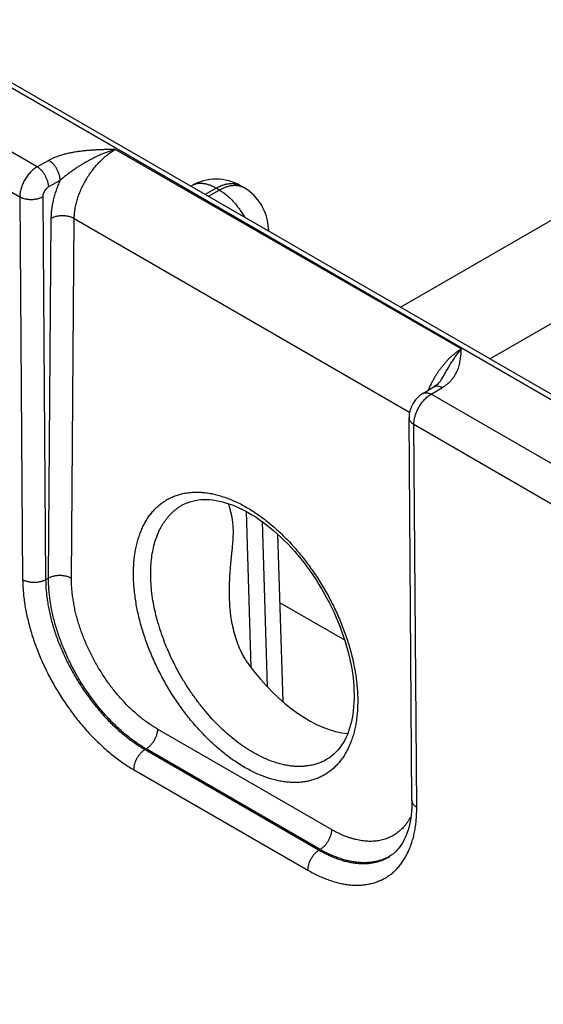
# Model space of a CAD drawing. Header units: inches. Extents: x 0 to 34, y 0 to 22.
# Tile 41 of 70: x 24.532 to 25.172, y 17.193 to 18.396. Entities that reach past the tile are written whole.
import ezdxf

# ---------------------------------------------------------------- set-up
doc = ezdxf.new("R2010")
doc.units = ezdxf.units.IN
doc.header["$LTSCALE"] = 1.87
doc.header["$MEASUREMENT"] = 0
doc.layers.get('0').update_dxf_attribs({"linetype": 'CONTINUOUS'})

msp = doc.modelspace()

# ---------------------------------------------------------------- linework, layer by layer
at = {"color": 7, "linetype": 'CONTINUOUS'}
for p, q in [((23.8874, 18.6793), (26.4827, 17.1808)), ((23.8969, 18.6802), (26.4922, 17.1818)), ((24.9976, 18.0447), (26.038, 18.6455)), ((25.1069, 17.9816), (26.0932, 18.5511)), ((24.5538, 18.2161), (24.3774, 18.3179)), ((24.5324, 18.1792), (24.3563, 18.2809)), ((24.6496, 18.2374), (25.072, 17.9936)), ((24.568, 18.224), (24.5538, 18.2161)), ((24.5819, 18.1994), (24.5677, 18.1915)), ((24.7423, 18.193), (24.7416, 18.1925)), ((24.8062, 18.1907), (24.8023, 18.193)), ((24.7723, 18.19), (24.7591, 18.1824)), ((24.7631, 18.1801), (24.7762, 18.1877)), ((24.7762, 18.1877), (24.7723, 18.19)), ((24.5324, 18.1792), (24.536, 17.7115)), ((24.5605, 18.1792), (24.5641, 17.7115)), ((24.5676, 17.7135), (24.571, 18.1531)), ((24.5956, 17.7132), (24.599, 18.1528)), ((24.599, 18.1528), (25.0088, 17.9162)), ((24.8362, 18.1405), (24.8363, 18.1378)), ((25.0248, 17.9391), (25.0385, 17.9473)), ((25.035, 17.9382), (25.0488, 17.9464)), ((25.2114, 17.8364), (25.035, 17.9382)), ((25.0116, 17.4417), (25.0081, 17.9094)), ((25.0174, 17.4335), (25.014, 17.9012)), ((25.19, 17.7995), (25.014, 17.9012)), ((24.8089, 17.7951), (24.8147, 17.6045)), ((24.8287, 17.7826), (24.8348, 17.5806)), ((24.8475, 17.7672), (24.8537, 17.5625)), ((24.5641, 17.7115), (24.5676, 17.7135)), ((24.9295, 17.6376), (24.85, 17.6835)), ((24.9134, 17.4062), (24.7007, 17.529)), ((24.6855, 17.504), (24.6868, 17.5048)), ((24.6855, 17.504), (24.8982, 17.3812)), ((24.8995, 17.382), (24.6868, 17.5048)), ((24.9084, 17.4925), (24.9084, 17.4925)), ((24.6716, 17.4795), (24.8843, 17.3567)), ((24.8982, 17.3812), (24.8995, 17.382)), ((24.9842, 17.3734), (24.9842, 17.3734))]:
    msp.add_line(p, q, dxfattribs=at)
for points in [[(25.0473, 17.9557), (25.0469, 17.9551), (25.0462, 17.9541), (25.0455, 17.9531), (25.0446, 17.9521), (25.0437, 17.9512), (25.0427, 17.9503), (25.0417, 17.9495), (25.0406, 17.9487), (25.0395, 17.9479), (25.0385, 17.9473)], [(25.0248, 17.9391), (25.0236, 17.9383), (25.0222, 17.9373), (25.0209, 17.9363), (25.0196, 17.9351), (25.0183, 17.9339), (25.0172, 17.9327), (25.016, 17.9313), (25.015, 17.93), (25.014, 17.9285), (25.0131, 17.9271), (25.0123, 17.9256), (25.0115, 17.9241), (25.0108, 17.9225), (25.0102, 17.9209), (25.0096, 17.9192), (25.0091, 17.9176), (25.0087, 17.9159), (25.0084, 17.9142), (25.0082, 17.9125), (25.0081, 17.9108), (25.0081, 17.9094)], [(24.7314, 17.803), (24.7337, 17.8041), (24.7369, 17.8055), (24.7401, 17.8067), (24.7434, 17.8077), (24.7468, 17.8085), (24.7503, 17.809), (24.7538, 17.8094), (24.7574, 17.8096), (24.761, 17.8096), (24.7647, 17.8094), (24.7685, 17.809), (24.7723, 17.8084), (24.7761, 17.8077), (24.7801, 17.8068), (24.784, 17.8057), (24.788, 17.8044), (24.7921, 17.8029), (24.7962, 17.8013), (24.8003, 17.7995), (24.8044, 17.7975), (24.8086, 17.7953), (24.8127, 17.793)], [(24.8127, 17.793), (24.8168, 17.7905), (24.8212, 17.7878), (24.8255, 17.7848), (24.8299, 17.7817), (24.8342, 17.7784), (24.8385, 17.775), (24.8429, 17.7713), (24.8471, 17.7676), (24.8514, 17.7636), (24.8556, 17.7595), (24.8598, 17.7553), (24.8639, 17.7509), (24.868, 17.7464), (24.872, 17.7417), (24.8759, 17.7369), (24.8798, 17.732), (24.8836, 17.727), (24.8873, 17.7219), (24.8909, 17.7167), (24.8944, 17.7113), (24.8978, 17.7059), (24.9011, 17.7005), (24.9043, 17.6949), (24.9074, 17.6893), (24.9104, 17.6837), (24.9133, 17.6779), (24.916, 17.6722), (24.9186, 17.6664), (24.9211, 17.6606), (24.9234, 17.6548), (24.9256, 17.6489), (24.9277, 17.6431), (24.9296, 17.6373), (24.9314, 17.6315), (24.933, 17.6257), (24.9345, 17.6199), (24.9358, 17.6142), (24.937, 17.6086), (24.938, 17.603), (24.9389, 17.5974), (24.9396, 17.5919), (24.9401, 17.5866), (24.9406, 17.5812), (24.9408, 17.576), (24.9409, 17.5709), (24.9409, 17.5659), (24.9407, 17.561), (24.9404, 17.5562), (24.9399, 17.5515), (24.9393, 17.547), (24.9386, 17.5425), (24.9377, 17.5383), (24.9366, 17.5341), (24.9355, 17.5301), (24.9342, 17.5263), (24.9327, 17.5226), (24.9312, 17.519), (24.9295, 17.5156), (24.9276, 17.5123), (24.9256, 17.5092), (24.9235, 17.5062), (24.9212, 17.5034), (24.9188, 17.5008), (24.9162, 17.4983), (24.9135, 17.496), (24.9107, 17.4939), (24.9084, 17.4925)], [(25.0116, 17.4417), (25.0116, 17.4372), (25.0114, 17.4327), (25.0111, 17.4284), (25.0107, 17.4241), (25.0101, 17.42), (25.0094, 17.416), (25.0086, 17.4122), (25.0076, 17.4084), (25.0066, 17.4049), (25.0054, 17.4014), (25.0041, 17.3981), (25.0027, 17.395), (25.0011, 17.392), (24.9995, 17.3891), (24.9977, 17.3863), (24.9957, 17.3837), (24.9936, 17.3813), (24.9914, 17.379), (24.989, 17.3768), (24.9864, 17.3749), (24.9842, 17.3734)]]:
    msp.add_lwpolyline(points, dxfattribs=at)
for centre, radius, start, end in [((24.7723, 18.141), 0.06, 59.9985, 120.0014), ((24.7762, 18.1387), 0.06, 1.7319, 59.9986), ((24.8161, 18.1399), 0.0201, 354.3496, 1.7241), ((24.9561, 17.4236), 0.0575, 299.1993, 300.4373)]:
    msp.add_arc(centre, radius, start, end, dxfattribs=at)
msp.add_ellipse((24.8823, 17.6838), major_axis=(-0.0909, 0.1521), ratio=0.567171, start_param=1.741176, end_param=2.748438, dxfattribs=at)
for points, knots in [([(24.6496, 18.2374), (24.6478, 18.2374), (24.6442, 18.2373), (24.6388, 18.2372), (24.6333, 18.237), (24.6279, 18.2368), (24.6225, 18.2365), (24.6171, 18.2361), (24.6118, 18.2356), (24.6073, 18.2351), (24.6038, 18.2347), (24.6012, 18.2343), (24.5985, 18.2338), (24.596, 18.2334), (24.5934, 18.2329), (24.59, 18.2321), (24.5859, 18.2311), (24.5811, 18.2297), (24.5772, 18.2283), (24.5742, 18.2271), (24.5721, 18.2261), (24.57, 18.2251), (24.5686, 18.2244), (24.568, 18.224)], [0, 0, 0, 0, 0.065012, 0.130014, 0.194993, 0.259926, 0.32478, 0.389504, 0.454027, 0.518257, 0.550226, 0.582073, 0.613778, 0.645319, 0.676671, 0.707808, 0.769315, 0.829584, 0.888328, 0.917035, 0.945243, 0.972911, 1, 1, 1, 1]), ([(24.6496, 18.2374), (24.6466, 18.2366), (24.642, 18.2351), (24.636, 18.2328), (24.6316, 18.231), (24.6271, 18.229), (24.6227, 18.2268), (24.6183, 18.2245), (24.6147, 18.2225), (24.6118, 18.2209), (24.609, 18.2192), (24.6054, 18.2171), (24.6012, 18.2144), (24.5978, 18.2121), (24.5951, 18.2101), (24.5924, 18.2082), (24.5898, 18.2062), (24.5873, 18.2042), (24.5854, 18.2026), (24.5836, 18.201), (24.5824, 18.1999), (24.5819, 18.1994)], [0, 0, 0, 0, 0.121355, 0.182864, 0.244854, 0.307266, 0.370038, 0.433101, 0.496388, 0.528094, 0.559831, 0.623357, 0.686894, 0.750352, 0.782016, 0.813612, 0.876499, 0.907729, 0.938759, 0.969537, 1, 1, 1, 1]), ([(24.599, 18.1528), (24.599, 18.1548), (24.5992, 18.1587), (24.6, 18.1646), (24.6012, 18.1707), (24.6029, 18.1768), (24.6051, 18.183), (24.6076, 18.1892), (24.6106, 18.1953), (24.6139, 18.2012), (24.6176, 18.207), (24.6216, 18.2125), (24.6258, 18.2177), (24.6303, 18.2225), (24.6349, 18.2269), (24.6397, 18.2309), (24.6446, 18.2345), (24.6479, 18.2365), (24.6496, 18.2374)], [0, 0, 0, 0, 0.055899, 0.114224, 0.174747, 0.237189, 0.301222, 0.366486, 0.432595, 0.499145, 0.565725, 0.631922, 0.697331, 0.761564, 0.824256, 0.885075, 0.943735, 1, 1, 1, 1]), ([(24.5538, 18.2161), (24.5534, 18.2159), (24.5527, 18.2155), (24.5513, 18.2145), (24.5495, 18.2132), (24.5475, 18.2115), (24.5455, 18.2095), (24.5436, 18.2074), (24.5418, 18.2051), (24.5401, 18.2027), (24.5386, 18.2002), (24.5372, 18.1976), (24.5359, 18.195), (24.5349, 18.1923), (24.534, 18.1896), (24.5333, 18.1869), (24.5328, 18.1843), (24.5325, 18.1821), (24.5324, 18.1805), (24.5324, 18.1796), (24.5324, 18.1792)], [0, 0, 0, 0, 0.027687, 0.056023, 0.114526, 0.175278, 0.23798, 0.302288, 0.36782, 0.434172, 0.500922, 0.567639, 0.633895, 0.699269, 0.76336, 0.825791, 0.886224, 0.944367, 0.972511, 1, 1, 1, 1]), ([(24.5677, 18.1915), (24.5677, 18.192), (24.5676, 18.1931), (24.5674, 18.1948), (24.5671, 18.1966), (24.5666, 18.1984), (24.566, 18.2002), (24.5653, 18.202), (24.5645, 18.2037), (24.5636, 18.2055), (24.5626, 18.2071), (24.5615, 18.2087), (24.5603, 18.2103), (24.5591, 18.2117), (24.5578, 18.213), (24.5565, 18.2142), (24.5552, 18.2152), (24.5542, 18.2158), (24.5538, 18.2161)], [0, 0, 0, 0, 0.055931, 0.1144, 0.175156, 0.23789, 0.302249, 0.367845, 0.434268, 0.501088, 0.56787, 0.63418, 0.69959, 0.763694, 0.826108, 0.886487, 0.944531, 1, 1, 1, 1]), ([(24.5819, 18.1994), (24.5819, 18.1999), (24.5818, 18.2011), (24.5816, 18.2028), (24.5813, 18.2045), (24.5808, 18.2063), (24.5802, 18.2081), (24.5795, 18.2099), (24.5787, 18.2117), (24.5778, 18.2134), (24.5768, 18.2151), (24.5757, 18.2167), (24.5746, 18.2182), (24.5733, 18.2196), (24.572, 18.2209), (24.5707, 18.2221), (24.5694, 18.2231), (24.5684, 18.2238), (24.568, 18.224)], [0, 0, 0, 0, 0.055931, 0.1144, 0.175156, 0.23789, 0.302248, 0.367845, 0.434268, 0.501088, 0.56787, 0.63418, 0.69959, 0.763693, 0.826108, 0.886487, 0.944531, 1, 1, 1, 1]), ([(24.5677, 18.1915), (24.5674, 18.1913), (24.5669, 18.191), (24.566, 18.1903), (24.5651, 18.1895), (24.5642, 18.1886), (24.5636, 18.1878), (24.5631, 18.187), (24.5625, 18.1862), (24.5621, 18.1853), (24.5617, 18.1845), (24.5613, 18.1836), (24.561, 18.1827), (24.5608, 18.1818), (24.5606, 18.181), (24.5605, 18.1805), (24.5605, 18.18), (24.5605, 18.1796), (24.5605, 18.1794), (24.5605, 18.1792)], [0, 0, 0, 0, 0.056257, 0.114958, 0.238601, 0.302971, 0.368526, 0.434869, 0.50158, 0.568234, 0.634406, 0.699684, 0.763676, 0.826005, 0.886345, 0.915684, 0.944419, 0.972534, 1, 1, 1, 1]), ([(24.571, 18.1531), (24.571, 18.1549), (24.5711, 18.1586), (24.5717, 18.1642), (24.5726, 18.17), (24.5738, 18.1758), (24.5753, 18.1817), (24.5769, 18.1866), (24.5783, 18.1905), (24.5794, 18.1935), (24.5806, 18.1965), (24.5814, 18.1984), (24.5819, 18.1994)], [0, 0, 0, 0, 0.113799, 0.231376, 0.3525, 0.476886, 0.604208, 0.734101, 0.799892, 0.866175, 0.932896, 1, 1, 1, 1]), ([(24.7723, 18.19), (24.7709, 18.1908), (24.7689, 18.1918), (24.7661, 18.1931), (24.7634, 18.1941), (24.7607, 18.1949), (24.758, 18.1954), (24.7561, 18.1956), (24.7542, 18.1958), (24.7523, 18.1958), (24.7505, 18.1956), (24.7487, 18.1954), (24.747, 18.195), (24.7454, 18.1944), (24.7438, 18.1938), (24.7428, 18.1932), (24.7423, 18.193)], [0, 0, 0, 0, 0.148542, 0.219948, 0.289419, 0.422584, 0.48642, 0.548508, 0.608953, 0.667884, 0.725457, 0.781852, 0.837272, 0.891941, 0.9461, 1, 1, 1, 1]), ([(24.7723, 18.19), (24.7737, 18.1908), (24.7757, 18.1918), (24.7785, 18.1931), (24.7812, 18.1941), (24.7839, 18.1949), (24.7866, 18.1954), (24.7885, 18.1956), (24.7904, 18.1958), (24.7923, 18.1958), (24.7941, 18.1956), (24.7959, 18.1954), (24.7976, 18.195), (24.7992, 18.1944), (24.8008, 18.1938), (24.8018, 18.1932), (24.8023, 18.193)], [0, 0, 0, 0, 0.148542, 0.219948, 0.289419, 0.422584, 0.48642, 0.548508, 0.608953, 0.667884, 0.725457, 0.781852, 0.837272, 0.891941, 0.9461, 1, 1, 1, 1]), ([(24.7762, 18.1877), (24.7776, 18.1885), (24.7796, 18.1896), (24.7824, 18.1908), (24.7851, 18.1918), (24.7878, 18.1926), (24.7905, 18.1931), (24.7925, 18.1934), (24.7944, 18.1935), (24.7962, 18.1935), (24.798, 18.1934), (24.7998, 18.1931), (24.8015, 18.1927), (24.8032, 18.1922), (24.8047, 18.1915), (24.8057, 18.191), (24.8062, 18.1907)], [0, 0, 0, 0, 0.148542, 0.219948, 0.289419, 0.422584, 0.48642, 0.548508, 0.608953, 0.667884, 0.725457, 0.781852, 0.837272, 0.891941, 0.9461, 1, 1, 1, 1]), ([(24.7762, 18.1877), (24.7777, 18.1869), (24.7806, 18.185), (24.7849, 18.1818), (24.789, 18.1782), (24.793, 18.1741), (24.7969, 18.1697), (24.8005, 18.165), (24.8039, 18.16), (24.806, 18.1566), (24.8069, 18.1548)], [0, 0, 0, 0, 0.111529, 0.228192, 0.349474, 0.474739, 0.603255, 0.734216, 0.866761, 1, 1, 1, 1]), ([(24.5605, 18.1792), (24.56, 18.179), (24.559, 18.1784), (24.5574, 18.1778), (24.5557, 18.1772), (24.554, 18.1767), (24.5521, 18.1764), (24.5503, 18.1761), (24.5483, 18.1759), (24.5464, 18.1759), (24.5445, 18.1759), (24.5426, 18.1761), (24.5407, 18.1764), (24.5389, 18.1767), (24.5371, 18.1772), (24.5354, 18.1778), (24.5339, 18.1784), (24.5329, 18.179), (24.5324, 18.1792)], [0, 0, 0, 0, 0.056387, 0.115174, 0.176119, 0.238927, 0.30326, 0.36875, 0.435005, 0.501617, 0.568173, 0.634259, 0.699472, 0.763426, 0.825759, 0.886144, 0.9443, 1, 1, 1, 1]), ([(24.599, 18.1528), (24.5985, 18.1531), (24.5976, 18.1536), (24.596, 18.1543), (24.5943, 18.1549), (24.5926, 18.1554), (24.5908, 18.1558), (24.5889, 18.156), (24.587, 18.1562), (24.585, 18.1563), (24.5831, 18.1563), (24.5812, 18.1561), (24.5793, 18.1559), (24.5775, 18.1555), (24.5757, 18.1551), (24.574, 18.1545), (24.5724, 18.1539), (24.5714, 18.1534), (24.571, 18.1531)], [0, 0, 0, 0, 0.055795, 0.11408, 0.174617, 0.237111, 0.301226, 0.366589, 0.432804, 0.49946, 0.566134, 0.632405, 0.697861, 0.762102, 0.824755, 0.885479, 0.943975, 1, 1, 1, 1]), ([(25.072, 17.9936), (25.071, 17.9929), (25.0689, 17.9916), (25.0659, 17.9895), (25.063, 17.9872), (25.06, 17.9846), (25.0571, 17.9819), (25.0543, 17.979), (25.0516, 17.9759), (25.0489, 17.9727), (25.0463, 17.9693), (25.0438, 17.9659), (25.0414, 17.9623), (25.0391, 17.9586), (25.037, 17.9548), (25.0343, 17.9496), (25.0325, 17.9457), (25.0314, 17.943)], [0, 0, 0, 0, 0.054242, 0.110156, 0.167661, 0.226657, 0.287033, 0.348661, 0.411404, 0.475116, 0.53964, 0.604816, 0.670477, 0.736451, 0.802567, 0.868649, 1, 1, 1, 1]), ([(25.0473, 17.9557), (25.0478, 17.9566), (25.0489, 17.9583), (25.0509, 17.9619), (25.0535, 17.9662), (25.056, 17.9706), (25.058, 17.9739), (25.0596, 17.9764), (25.0611, 17.9788), (25.0626, 17.9811), (25.0642, 17.9834), (25.0662, 17.9863), (25.0688, 17.9897), (25.0709, 17.9923), (25.072, 17.9936)], [0, 0, 0, 0, 0.068782, 0.13702, 0.271645, 0.403414, 0.468048, 0.531756, 0.594469, 0.656116, 0.716623, 0.775924, 0.890688, 1, 1, 1, 1]), ([(25.0488, 17.9464), (25.0494, 17.9468), (25.0506, 17.9476), (25.0529, 17.9491), (25.0556, 17.9512), (25.0584, 17.9539), (25.0609, 17.9567), (25.0631, 17.9596), (25.065, 17.9625), (25.0665, 17.9655), (25.0678, 17.9686), (25.0689, 17.9717), (25.0697, 17.9748), (25.0703, 17.9779), (25.0709, 17.981), (25.0712, 17.9842), (25.0715, 17.9868), (25.0717, 17.9889), (25.0718, 17.991), (25.0719, 17.9925), (25.072, 17.9936)], [0, 0, 0, 0, 0.039358, 0.077779, 0.151911, 0.222696, 0.290487, 0.355691, 0.418733, 0.480026, 0.539956, 0.598864, 0.657035, 0.714697, 0.772025, 0.829146, 0.886148, 0.914623, 0.943088, 1, 1, 1, 1]), ([(25.0248, 17.9391), (25.0249, 17.9392), (25.0253, 17.9393), (25.0258, 17.9396), (25.0264, 17.9398), (25.0272, 17.94), (25.0282, 17.9401), (25.0295, 17.9401), (25.0309, 17.9399), (25.0322, 17.9395), (25.0337, 17.939), (25.0346, 17.9385), (25.035, 17.9382)], [0, 0, 0, 0, 0.054125, 0.108503, 0.16338, 0.218989, 0.333177, 0.452653, 0.578531, 0.711533, 0.852012, 1, 1, 1, 1]), ([(25.0385, 17.9473), (25.0387, 17.9474), (25.039, 17.9476), (25.0396, 17.9478), (25.0401, 17.948), (25.0409, 17.9482), (25.0419, 17.9483), (25.0432, 17.9483), (25.0446, 17.9481), (25.046, 17.9477), (25.0474, 17.9472), (25.0483, 17.9467), (25.0488, 17.9464)], [0, 0, 0, 0, 0.054126, 0.108504, 0.16338, 0.218989, 0.333176, 0.452651, 0.578529, 0.71153, 0.85201, 1, 1, 1, 1]), ([(25.014, 17.9012), (25.0139, 17.902), (25.014, 17.9037), (25.0143, 17.9063), (25.0148, 17.9089), (25.0155, 17.9116), (25.0164, 17.9143), (25.0174, 17.917), (25.0187, 17.9196), (25.02, 17.9222), (25.0216, 17.9248), (25.0232, 17.9272), (25.025, 17.9295), (25.0269, 17.9316), (25.0288, 17.9336), (25.0309, 17.9353), (25.0326, 17.9367), (25.034, 17.9376), (25.0347, 17.938), (25.035, 17.9382)], [0, 0, 0, 0, 0.055681, 0.113909, 0.174443, 0.236984, 0.301184, 0.366662, 0.433007, 0.499795, 0.566589, 0.632956, 0.698468, 0.762714, 0.825314, 0.885917, 0.944223, 0.972442, 1, 1, 1, 1]), ([(25.0081, 17.9094), (25.0081, 17.9092), (25.0081, 17.9088), (25.0082, 17.9082), (25.0083, 17.9077), (25.0085, 17.9069), (25.009, 17.906), (25.0096, 17.9049), (25.0105, 17.9039), (25.0115, 17.9029), (25.0127, 17.902), (25.0135, 17.9015), (25.014, 17.9012)], [0, 0, 0, 0, 0.054154, 0.108559, 0.163459, 0.219085, 0.33329, 0.452754, 0.578598, 0.711556, 0.852005, 1, 1, 1, 1]), ([(24.8072, 17.4823), (24.8049, 17.4836), (24.8004, 17.4864), (24.7937, 17.4908), (24.787, 17.4956), (24.7804, 17.5008), (24.7739, 17.5063), (24.7674, 17.5121), (24.761, 17.5182), (24.7527, 17.5269), (24.7425, 17.5383), (24.733, 17.5505), (24.7258, 17.5607), (24.7187, 17.5712), (24.7105, 17.5847), (24.7031, 17.5986), (24.6976, 17.61), (24.6938, 17.6186), (24.6902, 17.6273), (24.687, 17.636), (24.684, 17.6447), (24.6813, 17.6534), (24.679, 17.662), (24.6769, 17.6707), (24.6752, 17.6792), (24.6738, 17.6877), (24.6727, 17.696), (24.6719, 17.7042), (24.6715, 17.7123), (24.6713, 17.7202), (24.6716, 17.7279), (24.6721, 17.7354), (24.673, 17.7426), (24.6742, 17.7497), (24.6757, 17.7564), (24.6776, 17.7629), (24.6797, 17.7691), (24.6822, 17.775), (24.685, 17.7805), (24.6881, 17.7858), (24.6909, 17.7899), (24.6933, 17.793), (24.6957, 17.7959), (24.699, 17.7993), (24.7025, 17.8025), (24.7054, 17.8048), (24.7084, 17.807), (24.7123, 17.8095), (24.7164, 17.8116), (24.7198, 17.8131), (24.7233, 17.8145), (24.7277, 17.8159), (24.7333, 17.8172), (24.739, 17.8181), (24.7449, 17.8186), (24.7509, 17.8186), (24.7571, 17.8182), (24.7634, 17.8174), (24.7698, 17.8162), (24.7763, 17.8145), (24.7829, 17.8124), (24.7895, 17.8099), (24.7962, 17.807), (24.8029, 17.8037), (24.8074, 17.8013), (24.8096, 17.8)], [0, 0, 0, 0, 0.01604, 0.032455, 0.049231, 0.066353, 0.083803, 0.10156, 0.119603, 0.137907, 0.175194, 0.213211, 0.232422, 0.251729, 0.2905, 0.329282, 0.348602, 0.367833, 0.386944, 0.405907, 0.424692, 0.443272, 0.46162, 0.47971, 0.49752, 0.515026, 0.532207, 0.549046, 0.565526, 0.581634, 0.597357, 0.612688, 0.627624, 0.642161, 0.656303, 0.670058, 0.683436, 0.696454, 0.709132, 0.721498, 0.733583, 0.739533, 0.745425, 0.757062, 0.768541, 0.774238, 0.779914, 0.791226, 0.802534, 0.808204, 0.813892, 0.825348, 0.836953, 0.848753, 0.860792, 0.873105, 0.885726, 0.898681, 0.911994, 0.92568, 0.939753, 0.95422, 0.969084, 0.984346, 1, 1, 1, 1]), ([(24.8176, 17.5005), (24.8144, 17.5023), (24.8081, 17.5062), (24.7988, 17.5128), (24.7896, 17.5201), (24.7806, 17.5281), (24.7718, 17.5368), (24.7633, 17.546), (24.7551, 17.5558), (24.7472, 17.5661), (24.7397, 17.5769), (24.7326, 17.588), (24.726, 17.5994), (24.7199, 17.6111), (24.7144, 17.623), (24.7094, 17.6351), (24.705, 17.6472), (24.7012, 17.6593), (24.6981, 17.6713), (24.6956, 17.6832), (24.6938, 17.6949), (24.6927, 17.7064), (24.6923, 17.7175), (24.6926, 17.7282), (24.6935, 17.7385), (24.6952, 17.7483), (24.6975, 17.7576), (24.7005, 17.7662), (24.7036, 17.773), (24.7063, 17.778), (24.7085, 17.7815), (24.7109, 17.7849), (24.7134, 17.7881), (24.7161, 17.7911), (24.7189, 17.7939), (24.7218, 17.7965), (24.7249, 17.7988), (24.7281, 17.801), (24.7303, 17.8023), (24.7314, 17.803)], [0, 0, 0, 0, 0.030632, 0.062318, 0.094992, 0.128573, 0.162969, 0.198076, 0.23378, 0.269961, 0.306494, 0.343249, 0.380094, 0.416895, 0.453521, 0.489839, 0.525724, 0.561052, 0.595708, 0.629585, 0.662585, 0.694624, 0.725631, 0.75555, 0.784346, 0.812006, 0.838539, 0.863986, 0.888413, 0.900279, 0.911932, 0.923389, 0.93467, 0.945797, 0.956793, 0.967685, 0.978498, 0.98926, 1, 1, 1, 1]), ([(24.7873, 17.8046), (24.7875, 17.804), (24.7879, 17.8026), (24.7885, 17.8004), (24.7891, 17.7982), (24.7897, 17.7959), (24.7903, 17.7934), (24.7909, 17.7909), (24.7914, 17.7882), (24.7919, 17.7853), (24.7924, 17.7823), (24.7927, 17.7791), (24.7929, 17.7758), (24.793, 17.7723), (24.7931, 17.7687), (24.7929, 17.7649), (24.7928, 17.7611), (24.7925, 17.7571), (24.7921, 17.7531), (24.7918, 17.749), (24.7913, 17.7449), (24.7909, 17.7408), (24.7905, 17.7366), (24.7901, 17.7324), (24.7897, 17.7282), (24.7892, 17.7225), (24.7887, 17.7154), (24.7883, 17.7068), (24.7881, 17.6982), (24.7882, 17.6925), (24.7883, 17.6896)], [0, 0, 0, 0, 0.018358, 0.03747, 0.057383, 0.078153, 0.099848, 0.122542, 0.14632, 0.171269, 0.197468, 0.224977, 0.253819, 0.283966, 0.315337, 0.347805, 0.381218, 0.415417, 0.450253, 0.485597, 0.521342, 0.557402, 0.59371, 0.630213, 0.666871, 0.70365, 0.777474, 0.851537, 0.925736, 1, 1, 1, 1]), ([(24.8096, 17.8), (24.8118, 17.7987), (24.8164, 17.7959), (24.8231, 17.7915), (24.8297, 17.7867), (24.8363, 17.7815), (24.8429, 17.776), (24.8493, 17.7702), (24.8557, 17.7641), (24.8641, 17.7555), (24.8722, 17.7463), (24.8799, 17.7367), (24.8855, 17.7293), (24.891, 17.7216), (24.898, 17.7112), (24.9046, 17.7003), (24.9107, 17.6893), (24.915, 17.6808), (24.9191, 17.6723), (24.923, 17.6637), (24.9265, 17.655), (24.9298, 17.6463), (24.9327, 17.6376), (24.9354, 17.6289), (24.9378, 17.6203), (24.9398, 17.6116), (24.9416, 17.6031), (24.943, 17.5946), (24.9441, 17.5863), (24.9448, 17.5781), (24.9453, 17.57), (24.9454, 17.5621), (24.9452, 17.5544), (24.9446, 17.5469), (24.9438, 17.5397), (24.9426, 17.5327), (24.941, 17.5259), (24.9392, 17.5194), (24.937, 17.5132), (24.9345, 17.5073), (24.9318, 17.5018), (24.9287, 17.4965), (24.9259, 17.4924), (24.9235, 17.4894), (24.921, 17.4864), (24.9177, 17.483), (24.9142, 17.4798), (24.9113, 17.4775), (24.9083, 17.4753), (24.9044, 17.4728), (24.8995, 17.4703), (24.8944, 17.4681), (24.889, 17.4664), (24.8835, 17.4651), (24.8777, 17.4642), (24.8718, 17.4637), (24.8658, 17.4637), (24.8596, 17.4641), (24.8533, 17.4649), (24.8469, 17.4661), (24.8404, 17.4678), (24.8338, 17.4699), (24.8272, 17.4724), (24.8205, 17.4753), (24.8138, 17.4786), (24.8094, 17.481), (24.8072, 17.4823)], [0, 0, 0, 0, 0.01604, 0.032454, 0.049231, 0.066353, 0.083802, 0.10156, 0.119602, 0.137906, 0.175193, 0.194126, 0.213214, 0.232425, 0.251732, 0.290503, 0.30991, 0.329289, 0.348608, 0.367839, 0.38695, 0.405913, 0.424698, 0.443277, 0.461625, 0.479716, 0.497525, 0.515031, 0.532213, 0.549051, 0.565531, 0.581638, 0.597362, 0.612693, 0.627628, 0.642166, 0.656308, 0.670062, 0.683441, 0.696458, 0.709137, 0.721503, 0.733587, 0.739536, 0.745429, 0.757066, 0.768545, 0.774242, 0.779917, 0.79123, 0.802537, 0.813893, 0.825349, 0.836954, 0.848754, 0.860792, 0.873106, 0.885726, 0.898682, 0.911994, 0.925681, 0.939753, 0.95422, 0.969084, 0.984346, 1, 1, 1, 1]), ([(24.5641, 17.7115), (24.5636, 17.7112), (24.5626, 17.7107), (24.561, 17.71), (24.5594, 17.7095), (24.5576, 17.709), (24.5558, 17.7086), (24.5539, 17.7083), (24.5519, 17.7082), (24.55, 17.7081), (24.5481, 17.7082), (24.5462, 17.7083), (24.5443, 17.7086), (24.5425, 17.709), (24.5407, 17.7095), (24.5391, 17.71), (24.5375, 17.7107), (24.5365, 17.7112), (24.536, 17.7115)], [0, 0, 0, 0, 0.056387, 0.115174, 0.176119, 0.238927, 0.30326, 0.36875, 0.435005, 0.501617, 0.568173, 0.634259, 0.699472, 0.763426, 0.825759, 0.886144, 0.9443, 1, 1, 1, 1]), ([(24.536, 17.7115), (24.5361, 17.7089), (24.5362, 17.7038), (24.5368, 17.6959), (24.5376, 17.6879), (24.5388, 17.6798), (24.5403, 17.6716), (24.5421, 17.6633), (24.5443, 17.6549), (24.5467, 17.6464), (24.5494, 17.638), (24.5524, 17.6295), (24.5557, 17.621), (24.5605, 17.6097), (24.5658, 17.5986), (24.5716, 17.5877), (24.5762, 17.5796), (24.581, 17.5716), (24.5877, 17.5612), (24.5948, 17.5511), (24.6023, 17.5413), (24.6081, 17.5343), (24.614, 17.5275), (24.62, 17.5209), (24.6262, 17.5147), (24.6325, 17.5087), (24.6388, 17.503), (24.6453, 17.4976), (24.6518, 17.4926), (24.6583, 17.4878), (24.6649, 17.4835), (24.6693, 17.4808), (24.6716, 17.4795)], [0, 0, 0, 0, 0.027501, 0.05566, 0.084455, 0.113858, 0.143835, 0.174352, 0.20537, 0.236846, 0.268737, 0.300996, 0.333575, 0.366423, 0.432716, 0.46606, 0.499464, 0.532872, 0.566231, 0.632578, 0.665467, 0.698096, 0.730414, 0.762371, 0.793922, 0.825023, 0.855629, 0.885703, 0.915208, 0.944111, 0.972382, 1, 1, 1, 1]), ([(24.5641, 17.7115), (24.5641, 17.7069), (24.5645, 17.6998), (24.5655, 17.6904), (24.5665, 17.6831), (24.5679, 17.6758), (24.5695, 17.6683), (24.5714, 17.6608), (24.5736, 17.6533), (24.576, 17.6457), (24.5787, 17.6381), (24.5817, 17.6305), (24.5849, 17.623), (24.5883, 17.6155), (24.592, 17.608), (24.5959, 17.6007), (24.6, 17.5934), (24.6043, 17.5863), (24.6088, 17.5793), (24.6135, 17.5724), (24.6183, 17.5658), (24.6234, 17.5593), (24.6285, 17.553), (24.6338, 17.5469), (24.6392, 17.541), (24.6448, 17.5354), (24.6504, 17.53), (24.6561, 17.525), (24.6619, 17.5202), (24.6677, 17.5157), (24.6755, 17.5101), (24.6814, 17.5063), (24.6855, 17.504)], [0, 0, 0, 0, 0.05566, 0.084457, 0.11386, 0.143836, 0.174351, 0.205364, 0.236836, 0.268721, 0.300973, 0.333544, 0.366385, 0.399444, 0.432669, 0.466006, 0.499402, 0.532804, 0.566157, 0.599407, 0.632501, 0.665388, 0.698015, 0.730333, 0.762292, 0.793847, 0.824952, 0.855566, 0.88565, 0.915167, 0.944084, 1, 1, 1, 1]), ([(24.5956, 17.7132), (24.5952, 17.7135), (24.5942, 17.714), (24.5926, 17.7147), (24.591, 17.7153), (24.5892, 17.7158), (24.5874, 17.7161), (24.5855, 17.7164), (24.5836, 17.7166), (24.5817, 17.7167), (24.5797, 17.7166), (24.5778, 17.7165), (24.5759, 17.7163), (24.5741, 17.7159), (24.5723, 17.7155), (24.5707, 17.7149), (24.5691, 17.7143), (24.5681, 17.7138), (24.5676, 17.7135)], [0, 0, 0, 0, 0.055795, 0.11408, 0.174617, 0.237111, 0.301226, 0.366589, 0.432804, 0.49946, 0.566134, 0.632405, 0.697861, 0.762102, 0.824755, 0.885479, 0.943975, 1, 1, 1, 1]), ([(24.6868, 17.5048), (24.6828, 17.5071), (24.6769, 17.5109), (24.6692, 17.5165), (24.6634, 17.521), (24.6577, 17.5259), (24.652, 17.531), (24.6464, 17.5364), (24.6409, 17.542), (24.6356, 17.5479), (24.6303, 17.554), (24.6252, 17.5603), (24.6203, 17.5669), (24.6155, 17.5736), (24.6109, 17.5805), (24.6064, 17.5875), (24.6022, 17.5947), (24.5982, 17.602), (24.5943, 17.6094), (24.5908, 17.6169), (24.5874, 17.6245), (24.5843, 17.632), (24.5814, 17.6397), (24.5788, 17.6473), (24.5764, 17.6549), (24.5743, 17.6625), (24.5725, 17.6701), (24.571, 17.6776), (24.5697, 17.685), (24.5688, 17.6923), (24.5678, 17.7018), (24.5676, 17.7089), (24.5676, 17.7135)], [0, 0, 0, 0, 0.055761, 0.084598, 0.114032, 0.144033, 0.174565, 0.205591, 0.237068, 0.268954, 0.301203, 0.333767, 0.366596, 0.39964, 0.432847, 0.466165, 0.49954, 0.532919, 0.566248, 0.599475, 0.632547, 0.665411, 0.698018, 0.730317, 0.76226, 0.793802, 0.824898, 0.855507, 0.88559, 0.915112, 0.944041, 1, 1, 1, 1]), ([(24.7007, 17.529), (24.699, 17.53), (24.6955, 17.5322), (24.6903, 17.5356), (24.6851, 17.5393), (24.68, 17.5433), (24.6749, 17.5476), (24.6699, 17.5521), (24.665, 17.5568), (24.6602, 17.5618), (24.6554, 17.567), (24.6492, 17.5742), (24.6433, 17.5818), (24.6377, 17.5897), (24.6323, 17.5978), (24.6272, 17.6062), (24.6224, 17.6148), (24.6191, 17.6213), (24.6159, 17.6279), (24.613, 17.6346), (24.6102, 17.6413), (24.6077, 17.648), (24.6054, 17.6547), (24.6033, 17.6615), (24.6015, 17.6682), (24.5999, 17.6749), (24.5986, 17.6815), (24.5975, 17.688), (24.5966, 17.6945), (24.5961, 17.6998), (24.5958, 17.704), (24.5957, 17.7071), (24.5956, 17.7102), (24.5956, 17.7122), (24.5956, 17.7132)], [0, 0, 0, 0, 0.027579, 0.0558, 0.084643, 0.114081, 0.144083, 0.174613, 0.205635, 0.237106, 0.268984, 0.301222, 0.366585, 0.399617, 0.432811, 0.499471, 0.532837, 0.566156, 0.599372, 0.632435, 0.665292, 0.697893, 0.730188, 0.76213, 0.793674, 0.824776, 0.855393, 0.885488, 0.915026, 0.943974, 0.958219, 0.972306, 0.986234, 1, 1, 1, 1]), ([(24.7883, 17.6896), (24.7884, 17.686), (24.7888, 17.6787), (24.7899, 17.6678), (24.7917, 17.657), (24.7942, 17.6463), (24.7974, 17.6359), (24.8009, 17.6275), (24.804, 17.621), (24.8066, 17.6162), (24.8095, 17.6116), (24.8116, 17.6087), (24.8126, 17.6072)], [0, 0, 0, 0, 0.125597, 0.251111, 0.376461, 0.501595, 0.626483, 0.751129, 0.813391, 0.875615, 0.937812, 1, 1, 1, 1]), ([(24.7007, 17.529), (24.7007, 17.5285), (24.7007, 17.5274), (24.7005, 17.5257), (24.7001, 17.524), (24.6997, 17.5222), (24.6991, 17.5205), (24.6984, 17.5187), (24.6976, 17.517), (24.6967, 17.5153), (24.6957, 17.5136), (24.6946, 17.5121), (24.6934, 17.5106), (24.6922, 17.5092), (24.6909, 17.5079), (24.6896, 17.5067), (24.6882, 17.5057), (24.6873, 17.5051), (24.6868, 17.5048)], [0, 0, 0, 0, 0.055929, 0.114298, 0.174873, 0.237366, 0.301446, 0.36675, 0.432888, 0.499458, 0.566046, 0.632241, 0.697637, 0.761844, 0.824496, 0.885259, 0.94384, 1, 1, 1, 1]), ([(24.6855, 17.504), (24.685, 17.5037), (24.6841, 17.5031), (24.6827, 17.5021), (24.6814, 17.5009), (24.6801, 17.4996), (24.6788, 17.4982), (24.6777, 17.4966), (24.6766, 17.495), (24.6756, 17.4934), (24.6747, 17.4917), (24.6738, 17.4899), (24.6731, 17.4881), (24.6726, 17.4863), (24.6721, 17.4846), (24.6718, 17.4828), (24.6716, 17.4812), (24.6716, 17.4801), (24.6716, 17.4795)], [0, 0, 0, 0, 0.056255, 0.11496, 0.175868, 0.238679, 0.303049, 0.3686, 0.434934, 0.501633, 0.568275, 0.634438, 0.69971, 0.763696, 0.826028, 0.886371, 0.944438, 1, 1, 1, 1]), ([(24.9084, 17.4925), (24.9069, 17.4916), (24.9039, 17.4899), (24.8991, 17.4878), (24.8941, 17.4861), (24.889, 17.4848), (24.8836, 17.4839), (24.8781, 17.4834), (24.8725, 17.4833), (24.8677, 17.4835), (24.8638, 17.4839), (24.8599, 17.4845), (24.8548, 17.4854), (24.8487, 17.487), (24.8426, 17.4889), (24.8364, 17.4912), (24.8301, 17.4939), (24.8238, 17.497), (24.8197, 17.4993), (24.8176, 17.5005)], [0, 0, 0, 0, 0.05428, 0.108732, 0.163613, 0.219171, 0.275638, 0.333226, 0.392125, 0.452498, 0.483287, 0.514493, 0.578206, 0.643733, 0.711136, 0.780455, 0.85171, 0.924898, 1, 1, 1, 1]), ([(24.8843, 17.3567), (24.8864, 17.3554), (24.8908, 17.3531), (24.8973, 17.3498), (24.9039, 17.347), (24.9104, 17.3445), (24.9168, 17.3424), (24.9231, 17.3408), (24.9294, 17.3395), (24.9355, 17.3387), (24.9415, 17.3383), (24.9474, 17.3383), (24.9531, 17.3387), (24.9578, 17.3394), (24.9614, 17.3402), (24.9649, 17.3411), (24.9692, 17.3425), (24.9742, 17.3445), (24.9789, 17.347), (24.9835, 17.3499), (24.9877, 17.3531), (24.9911, 17.3562), (24.9936, 17.3588), (24.9961, 17.3615), (24.999, 17.3652), (25.0022, 17.3699), (25.0051, 17.375), (25.0077, 17.3804), (25.0101, 17.3861), (25.0121, 17.3921), (25.0138, 17.3984), (25.0152, 17.405), (25.0162, 17.4118), (25.017, 17.4188), (25.0174, 17.4261), (25.0175, 17.431), (25.0174, 17.4335)], [0, 0, 0, 0, 0.037822, 0.074677, 0.110551, 0.145441, 0.179353, 0.212302, 0.244317, 0.275438, 0.305716, 0.335213, 0.36401, 0.392197, 0.406095, 0.41988, 0.447163, 0.474174, 0.501041, 0.527895, 0.554869, 0.582092, 0.595839, 0.609695, 0.63778, 0.666457, 0.695819, 0.725948, 0.75691, 0.788758, 0.821534, 0.855269, 0.88998, 0.925675, 0.962352, 1, 1, 1, 1]), ([(25.0116, 17.4417), (25.0116, 17.4415), (25.0116, 17.4411), (25.0117, 17.4406), (25.0118, 17.44), (25.012, 17.4392), (25.0124, 17.4383), (25.0131, 17.4372), (25.014, 17.4362), (25.015, 17.4352), (25.0161, 17.4343), (25.017, 17.4338), (25.0174, 17.4335)], [0, 0, 0, 0, 0.054155, 0.10856, 0.163459, 0.219086, 0.333289, 0.452752, 0.578595, 0.711553, 0.852003, 1, 1, 1, 1]), ([(25.0105, 17.4226), (25.0094, 17.4206), (25.0077, 17.4176), (25.0052, 17.4139), (25.0031, 17.4113), (25.001, 17.4089), (24.9988, 17.4066), (24.9964, 17.4044), (24.994, 17.4025), (24.9914, 17.4006), (24.9888, 17.399), (24.986, 17.3975), (24.9832, 17.3962), (24.9802, 17.395), (24.9772, 17.3941), (24.9741, 17.3933), (24.9709, 17.3926), (24.9677, 17.3922), (24.9644, 17.3919), (24.961, 17.3918), (24.9576, 17.3919), (24.9541, 17.3921), (24.9493, 17.3927), (24.9445, 17.3936), (24.9397, 17.3949), (24.936, 17.396), (24.9322, 17.3973), (24.9285, 17.3987), (24.9247, 17.4004), (24.9209, 17.4022), (24.9171, 17.4041), (24.9146, 17.4055), (24.9134, 17.4062)], [0, 0, 0, 0, 0.061232, 0.09109, 0.120498, 0.14951, 0.178182, 0.206575, 0.234753, 0.262781, 0.29073, 0.318667, 0.346663, 0.374786, 0.403104, 0.431681, 0.460579, 0.489856, 0.519566, 0.549759, 0.580481, 0.61177, 0.64366, 0.709345, 0.743204, 0.777757, 0.813014, 0.848983, 0.88567, 0.923073, 0.961186, 1, 1, 1, 1]), ([(24.9134, 17.4062), (24.9134, 17.4057), (24.9133, 17.4046), (24.9131, 17.4029), (24.9128, 17.4012), (24.9123, 17.3994), (24.9117, 17.3977), (24.911, 17.3959), (24.9102, 17.3942), (24.9093, 17.3925), (24.9083, 17.3909), (24.9072, 17.3893), (24.9061, 17.3878), (24.9048, 17.3864), (24.9036, 17.3851), (24.9022, 17.3839), (24.9009, 17.3829), (24.9, 17.3823), (24.8995, 17.382)], [0, 0, 0, 0, 0.055929, 0.114298, 0.174873, 0.237366, 0.301446, 0.36675, 0.432888, 0.499458, 0.566046, 0.632241, 0.697637, 0.761844, 0.824496, 0.885259, 0.94384, 1, 1, 1, 1]), ([(24.8982, 17.3812), (24.8977, 17.3809), (24.8967, 17.3803), (24.8954, 17.3792), (24.8941, 17.3781), (24.8928, 17.3768), (24.8915, 17.3753), (24.8904, 17.3738), (24.8893, 17.3722), (24.8883, 17.3706), (24.8873, 17.3688), (24.8865, 17.3671), (24.8858, 17.3653), (24.8853, 17.3635), (24.8848, 17.3618), (24.8845, 17.36), (24.8843, 17.3584), (24.8843, 17.3572), (24.8843, 17.3567)], [0, 0, 0, 0, 0.056255, 0.11496, 0.175868, 0.238679, 0.303049, 0.3686, 0.434934, 0.501633, 0.568275, 0.634438, 0.69971, 0.763696, 0.826028, 0.886371, 0.944438, 1, 1, 1, 1]), ([(24.8982, 17.3812), (24.9001, 17.38), (24.9041, 17.3779), (24.9101, 17.3749), (24.9161, 17.3723), (24.922, 17.3701), (24.9278, 17.3682), (24.9336, 17.3667), (24.9384, 17.3658), (24.9422, 17.3653), (24.9458, 17.3649), (24.9504, 17.3646), (24.9557, 17.3647), (24.9609, 17.3652), (24.9659, 17.366), (24.9708, 17.3673), (24.9755, 17.3689), (24.9799, 17.3709), (24.9828, 17.3725), (24.9842, 17.3734)], [0, 0, 0, 0, 0.075725, 0.149461, 0.221185, 0.290889, 0.358588, 0.42432, 0.488145, 0.519373, 0.550159, 0.610458, 0.669193, 0.726533, 0.782674, 0.83784, 0.892273, 0.946235, 1, 1, 1, 1]), ([(24.9841, 17.3734), (24.9827, 17.3726), (24.9799, 17.3712), (24.9754, 17.3694), (24.9707, 17.3679), (24.9659, 17.3668), (24.9609, 17.3661), (24.9558, 17.3657), (24.9505, 17.3657), (24.9451, 17.3661), (24.9396, 17.3668), (24.9341, 17.3679), (24.9284, 17.3694), (24.9227, 17.3712), (24.9169, 17.3734), (24.9091, 17.3768), (24.9033, 17.3798), (24.8995, 17.382)], [0, 0, 0, 0, 0.054035, 0.108349, 0.163185, 0.21877, 0.27532, 0.333027, 0.392063, 0.452577, 0.514694, 0.578514, 0.644114, 0.711549, 0.780854, 0.852042, 1, 1, 1, 1])]:
    msp.add_open_spline(points, degree=3, knots=knots, dxfattribs=at)

doc.saveas('drawing.dxf')
